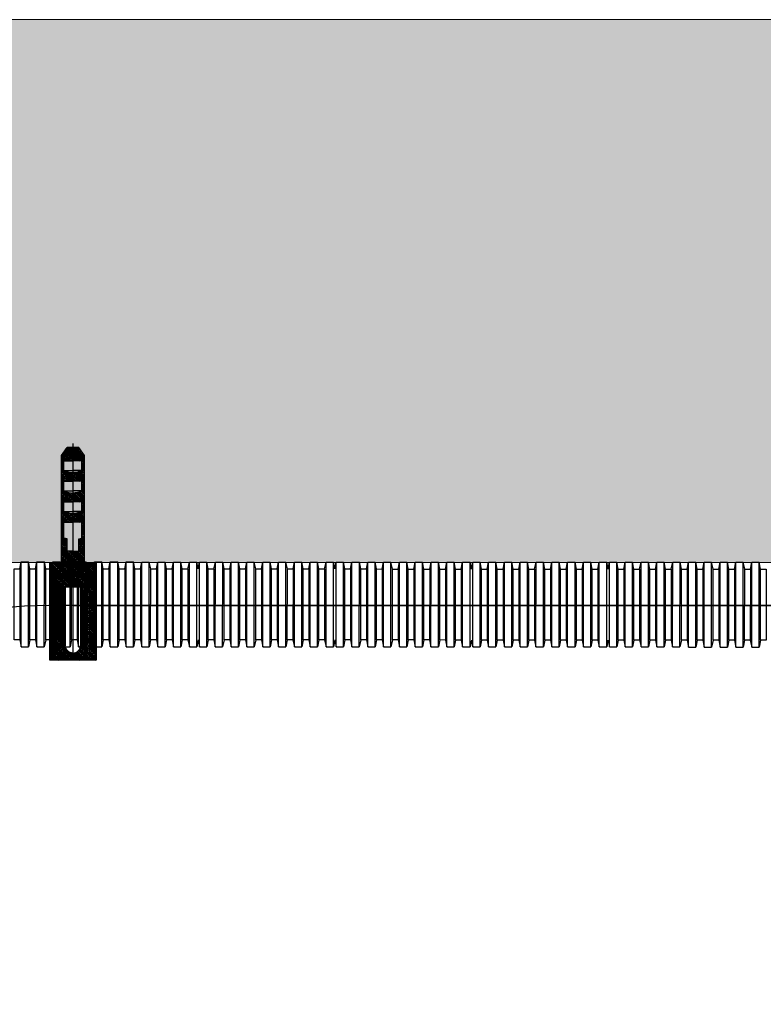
# Model space of a CAD drawing. Header units: millimetres. Extents: x -228268 to 1513407, y -439898 to -137408.
# Tile 19 of 125: x -114671 to -113269, y -242364 to -240506. Entities that reach past the tile are written whole.
import ezdxf

# ---------------------------------------------------------------- set-up
doc = ezdxf.new("R2010")
doc.units = ezdxf.units.MM
doc.layers.add('Эле-во', color=1, linetype='Continuous', lineweight=30)
doc.linetypes.add('Кабель в трубе', pattern='A,8,[133,ltypeshp.shx,S=1,R=0,X=10,Y=1.3],-3,[130,ltypeshp.shx,S=1.5,R=-45,X=-1.5,Y=0],8', length=19)

# ---------------------------------------------------------------- blocks, each defined once
blk = doc.blocks.new('A$Cbf3d3d01')
at = {"ltscale": 10000}
h = blk.add_hatch(dxfattribs=at)
h.set_pattern_fill('ANSI38', color=256, scale=10)
h.set_pattern_definition([(45, (-580.652, -8183.02), (-22.45064, 22.45064), []), (135, (-580.652, -8183.02), (-67.35192, 22.45064), [79.375, -47.625])])
h.paths.add_polyline_path([(600, -3739), (200, -3739), (200, -5268, -0.37497), (0, -5468, -0.37497), (-200, -5268), (-200, -3739), (-600, -3739), (-600, -5651), (600, -5651)])
h.paths.add_polyline_path([(600, -3101), (0, -3101), (0, -3739), (600, -3739)])
h.paths.add_polyline_path([(0, -3101), (-600, -3101), (-600, -3739), (-200, -3739), (0, -3739)])
h.paths.add_polyline_path([(300, -316), (0, -316), (0, -451), (234, -451), (234, -701, -0.115701), (0, -759), (0, -985), (234, -985), (234, -1235, -0.115701), (0, -1292), (0, -1519), (234, -1519), (234, -1769, -0.115701), (0, -1826), (0, -2052), (234, -2052), (234, -2472), (150, -2487), (150, -2807), (0, -2807), (0, -3101), (300, -3101)])
h.paths.add_polyline_path([(0, -2807), (-150, -2807), (-150, -2487), (-234, -2472), (-234, -2052), (0, -2052), (0, -1826, -0.115701), (-234, -1769), (-234, -1519), (0, -1519), (0, -1292, -0.115701), (-234, -1235), (-234, -985), (0, -985), (0, -759, -0.115701), (-234, -701), (-234, -451), (0, -451), (0, -316), (-300, -316), (-300, -3101), (0, -3101)])
h.paths.add_polyline_path([(0, -101), (-150, -101), (-300, -316), (0, -316)])
h.paths.add_polyline_path([(150, -101), (0, -101), (0, -316), (300, -316)])
for points in [[(0, 0), (0, -5468)], [(-300, -3101), (-300, -316), (-150, -101)], [(-150, -101), (150, -101)], [(300, -3101), (300, -316), (150, -101)], [(-300, -316), (300, -316)], [(-234, -701), (-234, -451), (0, -451)], [(234, -701), (234, -451), (0, -451)], [(-234, -701), (0, -701)], [(234, -701), (0, -701)], [(-234, -1235), (-234, -985), (0, -985)], [(234, -1235), (234, -985), (0, -985)], [(-234, -1235), (0, -1235)], [(234, -1235), (0, -1235)], [(-234, -1769), (-234, -1519), (0, -1519)], [(234, -1769), (234, -1519), (0, -1519)], [(-234, -1769), (0, -1769)], [(234, -1769), (0, -1769)], [(0, -2807), (-150, -2807), (-150, -2487), (-234, -2472), (-234, -2052), (0, -2052)], [(0, -2807), (150, -2807), (150, -2487), (234, -2472), (234, -2052), (0, -2052)], [(600, -3739), (-600, -3739)], [(-200, -3739), (-200, -5268)], [(200, -3739), (200, -5268)]]:
    blk.add_lwpolyline(points, dxfattribs=at)
for points in [[(-234, -701, 0.115701), (0, -759)], [(234, -701, -0.115701), (0, -759)], [(-234, -1235, 0.115701), (0, -1292)], [(234, -1235, -0.115701), (0, -1292)], [(-234, -1769, 0.115701), (0, -1826)], [(234, -1769, -0.115701), (0, -1826)], [(0, -5468, -0.37497), (-200, -5268)], [(0, -5468, 0.37497), (200, -5268)]]:
    blk.add_lwpolyline(points, format="xyb", dxfattribs=at)
blk.add_lwpolyline([(600, -5651), (600, -3101), (-600, -3101), (-600, -5651)], close=True, dxfattribs=at)
blk = doc.blocks.new('A$C83e4ce7a')
at = {"lineweight": 20}
h = blk.add_hatch(dxfattribs=at)
h.set_pattern_fill('GRAVEL', color=256, scale=22.759884, style=0)
h.set_pattern_definition([(228.0128, (-66094.575, -55861.882), (-4624.81243, -5202.915956), [77.7753, -7699.7827]), (184.9697, (-66146.604, -55919.693), (6937.223973, 578.096983), [133.465, -13213.0233]), (132.5104, (-66279.567, -55931.255), (5781.00642, -6359.1179), [94.108, -9316.6904]), (267.2737, (-66505.026, -56075.78), (578.098552, 11562.017531), [121.539, -12032.3315]), (292.8337, (-66510.807, -56197.18), (-2890.513519, 6937.216695), [119.1785, -11798.6785]), (357.2737, (-66464.56, -56307.02), (-11562.017531, 578.098552), [121.539, -12032.3315]), (37.6942, (-66343.158, -56312.801), (-7515.3185617, -5781.0054724), [160.729, -15912.1407]), (72.2553, (-66215.976, -56214.524), (4046.715533, 12718.2270655), [151.7447, -15022.73]), (121.4296, (-66169.728, -56070), (-4624.809692, 7515.304974), [121.9504, -12073.0945]), (175.2364, (-66233.32, -55965.94), (6359.106693, -578.095637), [139.2252, -6822.025]), (222.3974, (-66372.063, -55954.379), (-6937.21296, -6359.1034155), [180.0484, -17824.813]), (138.8141, (-65932.706, -56081.56), (-4046.70486, 3468.60104), [61.4528, -6083.8536]), (171.4692, (-65978.954, -56041.094), (7515.302342, -1156.2050385), [116.9134, -11574.448]), (225, (-66094.57, -56023.75), (-1e-13, -578.1007), [81.7556, -735.802]), (203.1986, (-66135.04, -55954.38), (2890.51506, 1156.207195), [44.027, -4358.6544]), (291.8014, (-66175.51, -55971.72), (-578.10147, 1734.3043), [62.2633, -3050.917]), (30.9638, (-66152.38, -56029.53), (1734.30136, 1156.20303), [101.1267, -3269.7533]), (161.5651, (-66065.67, -55977.5), (1156.20265, -578.1002), [73.1245, -1754.992]), (16.3895, (-66510.807, -55971.72), (5781.013815, 1734.29958), [102.4395, -10141.5313]), (70.3462, (-66412.53, -55942.817), (-2312.397807, -6359.102696), [85.941, -8508.1455]), (293.1986, (-66065.67, -55861.88), (-1156.207195, 2890.51506), [88.0534, -4314.6368]), (343.6105, (-66030.983, -55942.817), (-5781.013815, 1734.29958), [102.4395, -10141.5313]), (339.444, (-66510.81, -56330.144), (-2890.5089, 1156.20072), [98.786, -4840.504]), (294.7751, (-66418.31, -56364.83), (-2890.498577, 6359.108736), [82.7713, -8194.3777]), (66.8014, (-66059.89, -56439.98), (1156.207195, 2890.51506), [88.0534, -4314.6368]), (17.354, (-66025.202, -56359.05), (-7515.314219, -2312.400763), [96.9077, -9593.8375]), (69.444, (-66343.16, -56439.983), (-1156.20072, -2890.5089), [49.393, -4889.9156]), (101.3099, (-66094.57, -56439.98), (-578.09821, 2312.39684), [29.4775, -2918.2724]), (165.9638, (-66100.36, -56411.08), (1734.3044, -578.10006), [119.1785, -2264.3923]), (186.009, (-66215.976, -56382.173), (5781.002101, 578.099713), [110.4462, -10934.167]), (303.6901, (-66152.38, -56081.56), (-578.10126, 1156.201), [83.375, -2000.999]), (353.1572, (-66106.137, -56150.933), (9827.722128, -1156.2073034), [145.5624, -14410.6484]), (60.9454, (-65961.61, -56168.276), (-2312.39887, -4046.69779), [59.519, -5892.3975]), (90, (-65932.7, -56116.25), (-578.101, 578.101), [34.686, -543.415]), (120.2564, (-66227.538, -56364.83), (2312.39935, -4046.705397), [80.312, -7950.9152]), (48.0128, (-66268.005, -56295.46), (4624.81243, 5202.915956), [155.551, -7622.012]), (0, (-66163.95, -56179.84), (578.101, 578.101), [150.3063, -427.7948]), (325.3048, (-66013.64, -56179.838), (-5781.00061, 4046.707823), [91.406, -9049.1707]), (254.0546, (-65938.49, -56231.87), (-578.10254, -2312.40976), [84.1727, -4124.478]), (207.646, (-65961.611, -56312.801), (-10983.916331, -5781.014262), [137.0475, -13567.736]), (175.4261, (-66083.013, -56376.392), (-7515.3155445, 578.0982657), [144.987, -14353.703]), (175.4261, (-66083.013, -56376.392), (-7515.3155445, 578.0982657), [144.987, -14353.703])])
h.paths.add_polyline_path([(-4587.7, 3099.6), (-4587.7, 3018), (-4587.7, 2939.8), (-4587.7, 2856), (-4587.7, 2774.4), (-4587.7, 2399.9), (3688.2, 2399.9), (3688.2, 2774.4), (3688.2, 2856), (3688.2, 3018), (3688.2, 3099.6), (3688.2, 3424.1), (-4587.7, 3424.1)])
for p, q in [((-4587.7, 3424.1), (3688.2, 3424.1)), ((-4587.7, 2399.9), (3688.2, 2399.9))]:
    blk.add_line(p, q, dxfattribs=at)
for p, q in [((511.8, 2387.6), (514.4, 2400.7)), ((514.4, 2400.7), (528.3, 2400.7)), ((514.4, 2240.6), (514.4, 2400.7)), ((528.3, 2240.6), (528.3, 2400.7)), ((530.9, 2387.6), (528.3, 2400.7)), ((541.6, 2387.6), (544.2, 2400.7)), ((544.2, 2400.7), (558.2, 2400.7)), ((544.2, 2240.6), (544.2, 2400.7)), ((558.1, 2240.6), (558.2, 2400.7)), ((560.7, 2387.6), (558.2, 2400.7)), ((571.5, 2387.6), (574.1, 2400.7)), ((574, 2240.6), (574.1, 2400.7)), ((574.1, 2400.7), (588, 2400.7)), ((587.9, 2240.6), (588, 2400.7)), ((590.6, 2387.6), (588, 2400.7)), ((590.6, 2387.6), (593.2, 2400.7)), ((593.1, 2240.6), (593.2, 2400.7)), ((593.2, 2400.7), (607.1, 2400.7)), ((607, 2240.5), (607.1, 2400.7)), ((609.7, 2387.6), (607.1, 2400.7)), ((620.4, 2387.6), (623, 2400.7)), ((622.9, 2240.6), (623, 2400.7)), ((623, 2400.7), (636.9, 2400.7)), ((636.9, 2240.5), (636.9, 2400.7)), ((639.5, 2387.6), (636.9, 2400.7)), ((650.2, 2387.6), (652.8, 2400.7)), ((652.8, 2400.7), (666.7, 2400.7)), ((652.8, 2240.5), (652.8, 2400.7)), ((666.7, 2240.5), (666.7, 2400.7)), ((669.3, 2387.6), (666.7, 2400.7)), ((680, 2387.6), (682.6, 2400.7)), ((682.6, 2400.7), (696.5, 2400.7)), ((682.6, 2240.5), (682.6, 2400.7)), ((696.5, 2240.5), (696.5, 2400.7)), ((699.1, 2387.6), (696.5, 2400.7)), ((709.9, 2387.6), (712.4, 2400.7)), ((712.4, 2400.7), (726.4, 2400.7)), ((712.4, 2240.5), (712.4, 2400.7)), ((726.3, 2240.5), (726.4, 2400.7)), ((729, 2387.6), (726.4, 2400.7)), ((739.7, 2387.6), (742.3, 2400.6)), ((742.2, 2240.5), (742.3, 2400.6)), ((742.3, 2400.6), (756.2, 2400.6)), ((756.1, 2240.5), (756.2, 2400.6)), ((758.8, 2387.6), (756.2, 2400.6)), ((769.5, 2387.6), (772.1, 2400.6)), ((772, 2240.5), (772.1, 2400.6)), ((772.1, 2400.6), (786, 2400.6)), ((786, 2240.5), (786, 2400.6)), ((788.6, 2387.6), (786, 2400.6)), ((799.3, 2387.5), (801.9, 2400.6)), ((801.9, 2400.6), (815.8, 2400.6)), ((801.9, 2240.5), (801.9, 2400.6)), ((815.8, 2240.5), (815.8, 2400.6)), ((818.4, 2387.5), (815.8, 2400.6)), ((829.1, 2387.5), (831.7, 2400.6)), ((831.7, 2400.6), (845.7, 2400.6)), ((831.7, 2240.5), (831.7, 2400.6)), ((845.6, 2240.5), (845.7, 2400.6)), ((848.2, 2387.5), (845.7, 2400.6)), ((848.2, 2387.5), (850.8, 2400.6)), ((850.8, 2400.6), (864.8, 2400.6)), ((850.8, 2240.5), (850.8, 2400.6)), ((864.7, 2240.5), (864.8, 2400.6)), ((867.3, 2387.5), (864.8, 2400.6)), ((878.1, 2387.5), (880.7, 2400.6)), ((880.6, 2240.5), (880.7, 2400.6)), ((880.7, 2400.6), (894.6, 2400.6)), ((894.5, 2240.5), (894.6, 2400.6)), ((897.2, 2387.5), (894.6, 2400.6)), ((907.9, 2387.5), (910.5, 2400.6)), ((910.4, 2240.5), (910.5, 2400.6)), ((910.5, 2400.6), (924.4, 2400.6)), ((924.4, 2240.5), (924.4, 2400.6)), ((927, 2387.5), (924.4, 2400.6)), ((937.7, 2387.5), (940.3, 2400.6)), ((940.3, 2400.6), (954.2, 2400.6)), ((940.3, 2240.5), (940.3, 2400.6)), ((954.2, 2240.5), (954.2, 2400.6)), ((956.8, 2387.5), (954.2, 2400.6)), ((967.5, 2387.5), (970.1, 2400.6)), ((970.1, 2400.6), (984.1, 2400.6)), ((970.1, 2240.5), (970.1, 2400.6)), ((984, 2240.5), (984.1, 2400.6)), ((986.6, 2387.5), (984.1, 2400.6)), ((997.4, 2387.5), (999.9, 2400.6)), ((999.9, 2400.6), (1013.9, 2400.6)), ((999.9, 2240.4), (999.9, 2400.6)), ((1013.8, 2240.4), (1013.9, 2400.6)), ((1016.5, 2387.5), (1013.9, 2400.6)), ((1027.2, 2387.5), (1029.8, 2400.6)), ((1029.7, 2240.4), (1029.8, 2400.6)), ((1029.8, 2400.6), (1043.7, 2400.6)), ((1043.6, 2240.4), (1043.7, 2400.6)), ((1046.3, 2387.5), (1043.7, 2400.6)), ((1057, 2387.5), (1059.6, 2400.6)), ((1059.5, 2240.4), (1059.6, 2400.6)), ((1059.6, 2400.6), (1073.5, 2400.6)), ((1073.5, 2240.4), (1073.5, 2400.6)), ((1076.1, 2387.5), (1073.5, 2400.6)), ((1086.8, 2387.5), (1089.4, 2400.6)), ((1089.4, 2400.6), (1103.3, 2400.6)), ((1089.4, 2240.4), (1089.4, 2400.6)), ((1103.3, 2240.4), (1103.3, 2400.6)), ((1105.9, 2387.5), (1103.3, 2400.6)), ((1105.9, 2387.5), (1108.5, 2400.5)), ((1108.5, 2400.5), (1122.4, 2400.5)), ((1108.5, 2240.4), (1108.5, 2400.5)), ((1122.4, 2240.4), (1122.4, 2400.5)), ((1125, 2387.5), (1122.4, 2400.5)), ((1135.7, 2387.5), (1138.3, 2400.5)), ((1138.3, 2400.5), (1152.3, 2400.5)), ((1138.3, 2240.4), (1138.3, 2400.5)), ((1152.2, 2240.4), (1152.3, 2400.5)), ((1154.8, 2387.5), (1152.3, 2400.5)), ((1165.6, 2387.5), (1168.2, 2400.5)), ((1168.1, 2240.4), (1168.2, 2400.5)), ((1168.2, 2400.5), (1182.1, 2400.5)), ((1182, 2240.4), (1182.1, 2400.5)), ((1184.7, 2387.5), (1182.1, 2400.5)), ((1195.4, 2387.4), (1198, 2400.5)), ((1197.9, 2240.4), (1198, 2400.5)), ((1198, 2400.5), (1211.9, 2400.5)), ((1211.9, 2240.4), (1211.9, 2400.5)), ((1214.5, 2387.4), (1211.9, 2400.5)), ((1225.2, 2387.4), (1227.8, 2400.5)), ((1227.8, 2400.5), (1241.7, 2400.5)), ((1227.8, 2240.4), (1227.8, 2400.5)), ((1241.7, 2240.4), (1241.7, 2400.5)), ((1244.3, 2387.4), (1241.7, 2400.5)), ((1255, 2387.4), (1257.6, 2400.5)), ((1257.6, 2400.5), (1271.6, 2400.5)), ((1257.6, 2240.4), (1257.6, 2400.5)), ((1271.5, 2240.4), (1271.6, 2400.5)), ((1274.1, 2387.4), (1271.6, 2400.5)), ((1284.9, 2387.4), (1287.5, 2400.5)), ((1287.4, 2240.4), (1287.5, 2400.5)), ((1287.5, 2400.5), (1301.4, 2400.5)), ((1301.3, 2240.4), (1301.4, 2400.5)), ((1304, 2387.4), (1301.4, 2400.5)), ((1314.7, 2387.4), (1317.3, 2400.5)), ((1317.2, 2240.4), (1317.3, 2400.5)), ((1317.3, 2400.5), (1331.2, 2400.5)), ((1331.2, 2240.4), (1331.2, 2400.5)), ((1333.8, 2387.4), (1331.2, 2400.5)), ((1344.5, 2387.4), (1347.1, 2400.5)), ((1347, 2240.4), (1347.1, 2400.5)), ((1347.1, 2400.5), (1361, 2400.5)), ((1361, 2240.4), (1361, 2400.5)), ((1363.6, 2387.4), (1361, 2400.5)), ((1363.6, 2387.4), (1366.2, 2400.5)), ((1366.1, 2240.3), (1366.2, 2400.5)), ((1366.2, 2400.5), (1380.1, 2400.5)), ((1380.1, 2240.3), (1380.1, 2400.5)), ((1382.7, 2387.4), (1380.1, 2400.5)), ((1393.4, 2387.4), (1396, 2400.5)), ((1396, 2400.5), (1409.9, 2400.5)), ((1396, 2240.3), (1396, 2400.5)), ((1409.9, 2240.3), (1409.9, 2400.5)), ((1412.5, 2387.4), (1409.9, 2400.5)), ((1423.3, 2387.4), (1425.8, 2400.5)), ((1425.8, 2400.5), (1439.8, 2400.5)), ((1425.8, 2240.3), (1425.8, 2400.5)), ((1439.7, 2240.3), (1439.8, 2400.5)), ((1442.3, 2387.4), (1439.8, 2400.5)), ((1453.1, 2387.4), (1455.7, 2400.5)), ((1455.6, 2240.3), (1455.7, 2400.5)), ((1455.7, 2400.5), (1469.6, 2400.5)), ((1469.5, 2240.3), (1469.6, 2400.5)), ((1472.2, 2387.4), (1469.6, 2400.5)), ((1482.9, 2387.4), (1485.5, 2400.5)), ((1485.4, 2240.3), (1485.5, 2400.5)), ((1485.5, 2400.5), (1499.4, 2400.5)), ((1499.4, 2240.3), (1499.4, 2400.5)), ((1502, 2387.4), (1499.4, 2400.5)), ((1512.7, 2387.4), (1515.3, 2400.4)), ((1515.3, 2400.4), (1529.2, 2400.4)), ((1515.3, 2240.3), (1515.3, 2400.4)), ((1529.2, 2240.3), (1529.2, 2400.4)), ((1531.8, 2387.4), (1529.2, 2400.4)), ((1542.5, 2387.4), (1545.1, 2400.4)), ((1545.1, 2400.4), (1559.1, 2400.4)), ((1545.1, 2240.3), (1545.1, 2400.4)), ((1559, 2240.3), (1559.1, 2400.4)), ((1561.6, 2387.3), (1559.1, 2400.4)), ((1572.4, 2387.3), (1575, 2400.4)), ((1574.9, 2240.3), (1575, 2400.4)), ((1575, 2400.4), (1588.9, 2400.4)), ((1588.8, 2240.3), (1588.9, 2400.4)), ((1591.5, 2387.3), (1588.9, 2400.4)), ((1602.2, 2387.3), (1604.8, 2400.4)), ((1604.7, 2240.3), (1604.8, 2400.4)), ((1604.8, 2400.4), (1618.7, 2400.4)), ((1618.7, 2240.3), (1618.7, 2400.4)), ((1621.3, 2387.3), (1618.7, 2400.4)), ((1621.3, 2387.3), (1623.9, 2400.4)), ((1623.8, 2240.3), (1623.9, 2400.4)), ((1623.9, 2400.4), (1637.8, 2400.4)), ((1637.8, 2240.3), (1637.8, 2400.4)), ((1640.4, 2387.3), (1637.8, 2400.4)), ((1651.1, 2387.3), (1653.7, 2400.4)), ((1653.6, 2240.3), (1653.7, 2400.4)), ((1653.7, 2400.4), (1667.6, 2400.4)), ((1667.6, 2240.3), (1667.6, 2400.4)), ((1670.2, 2387.3), (1667.6, 2400.4)), ((1680.9, 2387.3), (1683.5, 2400.4)), ((1683.5, 2400.4), (1697.4, 2400.4)), ((1683.5, 2240.3), (1683.5, 2400.4)), ((1697.4, 2240.3), (1697.4, 2400.4)), ((1700, 2387.3), (1697.4, 2400.4)), ((1710.8, 2387.3), (1713.3, 2400.4)), ((1713.3, 2400.4), (1727.3, 2400.4)), ((1713.3, 2240.3), (1713.3, 2400.4)), ((1727.2, 2240.3), (1727.3, 2400.4)), ((1729.8, 2387.3), (1727.3, 2400.4)), ((1740.6, 2387.3), (1743.2, 2400.4)), ((1743.1, 2240.3), (1743.2, 2400.4)), ((1743.2, 2400.4), (1757.1, 2400.4)), ((1757, 2240.3), (1757.1, 2400.4)), ((1759.7, 2387.3), (1757.1, 2400.4)), ((1770.4, 2387.3), (1773, 2400.4)), ((1772.9, 2240.2), (1773, 2400.4)), ((1773, 2400.4), (1786.9, 2400.4)), ((1786.9, 2240.2), (1786.9, 2400.4)), ((1789.5, 2387.3), (1786.9, 2400.4)), ((1800.2, 2387.3), (1802.8, 2400.4)), ((1802.8, 2400.4), (1816.7, 2400.4)), ((1802.8, 2240.2), (1802.8, 2400.4)), ((1816.7, 2240.2), (1816.7, 2400.4)), ((1819.3, 2387.3), (1816.7, 2400.4)), ((1830, 2387.3), (1832.6, 2400.4)), ((1832.6, 2400.4), (1846.6, 2400.4)), ((1832.6, 2240.2), (1832.6, 2400.4)), ((1846.5, 2240.2), (1846.6, 2400.4)), ((1849.1, 2387.3), (1846.6, 2400.4)), ((1859.9, 2387.3), (1862.5, 2400.4)), ((1862.4, 2240.2), (1862.5, 2400.4)), ((1862.5, 2400.4), (1876.4, 2400.3)), ((1876.3, 2240.2), (1876.4, 2400.3)), ((1879, 2387.3), (1876.4, 2400.3)), ((1889.7, 2387.3), (1892.3, 2400.3)), ((1892.2, 2240.2), (1892.3, 2400.3)), ((1892.3, 2400.3), (1906.2, 2400.3)), ((1906.2, 2240.2), (1906.2, 2400.3)), ((1908.8, 2387.3), (1906.2, 2400.3)), ((511.8, 2253.7), (514.4, 2240.6)), ((530.9, 2253.7), (528.3, 2240.6)), ((541.6, 2253.7), (544.2, 2240.6)), ((560.7, 2253.6), (558.1, 2240.6)), ((571.4, 2253.6), (574, 2240.6)), ((590.5, 2253.6), (587.9, 2240.6)), ((590.5, 2253.6), (593.1, 2240.6)), ((609.6, 2253.6), (607, 2240.5)), ((620.3, 2253.6), (622.9, 2240.6)), ((639.4, 2253.6), (636.9, 2240.5)), ((650.2, 2253.6), (652.8, 2240.5)), ((669.3, 2253.6), (666.7, 2240.5)), ((680, 2253.6), (682.6, 2240.5)), ((699.1, 2253.6), (696.5, 2240.5)), ((709.8, 2253.6), (712.4, 2240.5)), ((728.9, 2253.6), (726.3, 2240.5)), ((739.6, 2253.6), (742.2, 2240.5)), ((758.7, 2253.6), (756.1, 2240.5)), ((769.5, 2253.6), (772, 2240.5)), ((788.6, 2253.6), (786, 2240.5)), ((799.3, 2253.6), (801.9, 2240.5)), ((818.4, 2253.6), (815.8, 2240.5)), ((829.1, 2253.6), (831.7, 2240.5)), ((848.2, 2253.6), (845.6, 2240.5)), ((848.2, 2253.6), (850.8, 2240.5)), ((867.3, 2253.6), (864.7, 2240.5)), ((878, 2253.6), (880.6, 2240.5)), ((897.1, 2253.6), (894.5, 2240.5)), ((907.9, 2253.6), (910.4, 2240.5)), ((926.9, 2253.6), (924.4, 2240.5)), ((937.7, 2253.6), (940.3, 2240.5)), ((956.8, 2253.5), (954.2, 2240.5)), ((967.5, 2253.5), (970.1, 2240.5)), ((986.6, 2253.5), (984, 2240.5)), ((997.3, 2253.5), (999.9, 2240.4)), ((1016.4, 2253.5), (1013.8, 2240.4)), ((1027.1, 2253.5), (1029.7, 2240.4)), ((1046.2, 2253.5), (1043.6, 2240.4)), ((1057, 2253.5), (1059.5, 2240.4)), ((1076.1, 2253.5), (1073.5, 2240.4)), ((1086.8, 2253.5), (1089.4, 2240.4)), ((1105.9, 2253.5), (1103.3, 2240.4)), ((1105.9, 2253.5), (1108.5, 2240.4)), ((1125, 2253.5), (1122.4, 2240.4)), ((1135.7, 2253.5), (1138.3, 2240.4)), ((1154.8, 2253.5), (1152.2, 2240.4)), ((1165.5, 2253.5), (1168.1, 2240.4)), ((1184.6, 2253.5), (1182, 2240.4)), ((1195.4, 2253.5), (1197.9, 2240.4)), ((1214.5, 2253.5), (1211.9, 2240.4)), ((1225.2, 2253.5), (1227.8, 2240.4)), ((1244.3, 2253.5), (1241.7, 2240.4)), ((1255, 2253.5), (1257.6, 2240.4)), ((1274.1, 2253.5), (1271.5, 2240.4)), ((1284.8, 2253.5), (1287.4, 2240.4)), ((1303.9, 2253.5), (1301.3, 2240.4)), ((1314.6, 2253.4), (1317.2, 2240.4)), ((1333.7, 2253.4), (1331.2, 2240.4)), ((1344.5, 2253.4), (1347, 2240.4)), ((1363.6, 2253.4), (1361, 2240.4)), ((1363.6, 2253.4), (1366.1, 2240.3)), ((1382.7, 2253.4), (1380.1, 2240.3)), ((1393.4, 2253.4), (1396, 2240.3)), ((1412.5, 2253.4), (1409.9, 2240.3)), ((1423.2, 2253.4), (1425.8, 2240.3)), ((1442.3, 2253.4), (1439.7, 2240.3)), ((1453, 2253.4), (1455.6, 2240.3)), ((1472.1, 2253.4), (1469.5, 2240.3)), ((1482.9, 2253.4), (1485.4, 2240.3)), ((1502, 2253.4), (1499.4, 2240.3)), ((1512.7, 2253.4), (1515.3, 2240.3)), ((1531.8, 2253.4), (1529.2, 2240.3)), ((1542.5, 2253.4), (1545.1, 2240.3)), ((1561.6, 2253.4), (1559, 2240.3)), ((1572.3, 2253.4), (1574.9, 2240.3)), ((1591.4, 2253.4), (1588.8, 2240.3)), ((1602.1, 2253.4), (1604.7, 2240.3)), ((1621.2, 2253.4), (1618.7, 2240.3)), ((1621.2, 2253.4), (1623.8, 2240.3)), ((1640.3, 2253.4), (1637.8, 2240.3)), ((1651.1, 2253.4), (1653.6, 2240.3)), ((1670.2, 2253.4), (1667.6, 2240.3)), ((1680.9, 2253.4), (1683.5, 2240.3)), ((1700, 2253.4), (1697.4, 2240.3)), ((1710.7, 2253.3), (1713.3, 2240.3)), ((1729.8, 2253.3), (1727.2, 2240.3)), ((1740.5, 2253.3), (1743.1, 2240.3)), ((1759.6, 2253.3), (1757, 2240.3)), ((1770.4, 2253.3), (1772.9, 2240.2)), ((1789.5, 2253.3), (1786.9, 2240.2)), ((1800.2, 2253.3), (1802.8, 2240.2)), ((1819.3, 2253.3), (1816.7, 2240.2)), ((1830, 2253.3), (1832.6, 2240.2)), ((1849.1, 2253.3), (1846.5, 2240.2)), ((1859.8, 2253.3), (1862.4, 2240.2)), ((1878.9, 2253.3), (1876.3, 2240.2)), ((1889.6, 2253.3), (1892.2, 2240.2)), ((1908.7, 2253.3), (1906.2, 2240.2)), ((514.4, 2240.6), (528.3, 2240.6)), ((544.2, 2240.6), (558.1, 2240.6)), ((574, 2240.6), (587.9, 2240.6)), ((593.1, 2240.6), (607, 2240.5)), ((622.9, 2240.6), (636.9, 2240.5)), ((652.8, 2240.5), (666.7, 2240.5)), ((682.6, 2240.5), (696.5, 2240.5)), ((712.4, 2240.5), (726.3, 2240.5)), ((742.2, 2240.5), (756.1, 2240.5)), ((772, 2240.5), (786, 2240.5)), ((801.9, 2240.5), (815.8, 2240.5)), ((831.7, 2240.5), (845.6, 2240.5)), ((850.8, 2240.5), (864.7, 2240.5)), ((880.6, 2240.5), (894.5, 2240.5)), ((910.4, 2240.5), (924.4, 2240.5)), ((940.3, 2240.5), (954.2, 2240.5)), ((970.1, 2240.5), (984, 2240.5)), ((999.9, 2240.4), (1013.8, 2240.4)), ((1029.7, 2240.4), (1043.6, 2240.4)), ((1059.5, 2240.4), (1073.5, 2240.4)), ((1089.4, 2240.4), (1103.3, 2240.4)), ((1108.5, 2240.4), (1122.4, 2240.4)), ((1138.3, 2240.4), (1152.2, 2240.4)), ((1168.1, 2240.4), (1182, 2240.4)), ((1197.9, 2240.4), (1211.9, 2240.4)), ((1227.8, 2240.4), (1241.7, 2240.4)), ((1257.6, 2240.4), (1271.5, 2240.4)), ((1287.4, 2240.4), (1301.3, 2240.4)), ((1317.2, 2240.4), (1331.2, 2240.4)), ((1347, 2240.4), (1361, 2240.4)), ((1366.1, 2240.3), (1380.1, 2240.3)), ((1396, 2240.3), (1409.9, 2240.3)), ((1425.8, 2240.3), (1439.7, 2240.3)), ((1455.6, 2240.3), (1469.5, 2240.3)), ((1485.4, 2240.3), (1499.4, 2240.3)), ((1515.3, 2240.3), (1529.2, 2240.3)), ((1545.1, 2240.3), (1559, 2240.3)), ((1574.9, 2240.3), (1588.8, 2240.3)), ((1604.7, 2240.3), (1618.7, 2240.3)), ((1623.8, 2240.3), (1637.8, 2240.3)), ((1653.6, 2240.3), (1667.6, 2240.3)), ((1683.5, 2240.3), (1697.4, 2240.3)), ((1713.3, 2240.3), (1727.2, 2240.3)), ((1743.1, 2240.3), (1757, 2240.3)), ((1772.9, 2240.2), (1786.9, 2240.2)), ((1802.8, 2240.2), (1816.7, 2240.2)), ((1832.6, 2240.2), (1846.5, 2240.2)), ((1862.4, 2240.2), (1876.3, 2240.2)), ((1892.2, 2240.2), (1906.2, 2240.2))]:
    blk.add_line(p, q)
for points in [[(511.8, 2253.7), (501.1, 2253.7), (501.1, 2387.6), (511.8, 2387.6)], [(541.6, 2253.7), (530.9, 2253.7), (530.9, 2387.6), (541.6, 2387.6)], [(571.4, 2253.6), (560.7, 2253.6), (560.7, 2387.6), (571.5, 2387.6)], [(620.3, 2253.6), (609.6, 2253.6), (609.7, 2387.6), (620.4, 2387.6)], [(650.2, 2253.6), (639.4, 2253.6), (639.5, 2387.6), (650.2, 2387.6)], [(680, 2253.6), (669.3, 2253.6), (669.3, 2387.6), (680, 2387.6)], [(709.8, 2253.6), (699.1, 2253.6), (699.1, 2387.6), (709.9, 2387.6)], [(739.6, 2253.6), (728.9, 2253.6), (729, 2387.6), (739.7, 2387.6)], [(769.5, 2253.6), (758.7, 2253.6), (758.8, 2387.6), (769.5, 2387.6)], [(799.3, 2253.6), (788.6, 2253.6), (788.6, 2387.6), (799.3, 2387.5)], [(829.1, 2253.6), (818.4, 2253.6), (818.4, 2387.5), (829.1, 2387.5)], [(878, 2253.6), (867.3, 2253.6), (867.3, 2387.5), (878.1, 2387.5)], [(907.9, 2253.6), (897.1, 2253.6), (897.2, 2387.5), (907.9, 2387.5)], [(937.7, 2253.6), (926.9, 2253.6), (927, 2387.5), (937.7, 2387.5)], [(967.5, 2253.5), (956.8, 2253.5), (956.8, 2387.5), (967.5, 2387.5)], [(997.3, 2253.5), (986.6, 2253.5), (986.6, 2387.5), (997.4, 2387.5)], [(1027.1, 2253.5), (1016.4, 2253.5), (1016.5, 2387.5), (1027.2, 2387.5)], [(1057, 2253.5), (1046.2, 2253.5), (1046.3, 2387.5), (1057, 2387.5)], [(1086.8, 2253.5), (1076.1, 2253.5), (1076.1, 2387.5), (1086.8, 2387.5)], [(1135.7, 2253.5), (1125, 2253.5), (1125, 2387.5), (1135.7, 2387.5)], [(1165.5, 2253.5), (1154.8, 2253.5), (1154.8, 2387.5), (1165.6, 2387.5)], [(1195.4, 2253.5), (1184.6, 2253.5), (1184.7, 2387.5), (1195.4, 2387.4)], [(1225.2, 2253.5), (1214.5, 2253.5), (1214.5, 2387.4), (1225.2, 2387.4)], [(1255, 2253.5), (1244.3, 2253.5), (1244.3, 2387.4), (1255, 2387.4)], [(1284.8, 2253.5), (1274.1, 2253.5), (1274.1, 2387.4), (1284.9, 2387.4)], [(1314.6, 2253.4), (1303.9, 2253.5), (1304, 2387.4), (1314.7, 2387.4)], [(1344.5, 2253.4), (1333.7, 2253.4), (1333.8, 2387.4), (1344.5, 2387.4)], [(1393.4, 2253.4), (1382.7, 2253.4), (1382.7, 2387.4), (1393.4, 2387.4)], [(1423.2, 2253.4), (1412.5, 2253.4), (1412.5, 2387.4), (1423.3, 2387.4)], [(1453, 2253.4), (1442.3, 2253.4), (1442.3, 2387.4), (1453.1, 2387.4)], [(1482.9, 2253.4), (1472.1, 2253.4), (1472.2, 2387.4), (1482.9, 2387.4)], [(1512.7, 2253.4), (1502, 2253.4), (1502, 2387.4), (1512.7, 2387.4)], [(1542.5, 2253.4), (1531.8, 2253.4), (1531.8, 2387.4), (1542.5, 2387.4)], [(1572.3, 2253.4), (1561.6, 2253.4), (1561.6, 2387.3), (1572.4, 2387.3)], [(1602.1, 2253.4), (1591.4, 2253.4), (1591.5, 2387.3), (1602.2, 2387.3)], [(1651.1, 2253.4), (1640.3, 2253.4), (1640.4, 2387.3), (1651.1, 2387.3)], [(1680.9, 2253.4), (1670.2, 2253.4), (1670.2, 2387.3), (1680.9, 2387.3)], [(1710.7, 2253.3), (1700, 2253.4), (1700, 2387.3), (1710.8, 2387.3)], [(1740.5, 2253.3), (1729.8, 2253.3), (1729.8, 2387.3), (1740.6, 2387.3)], [(1770.4, 2253.3), (1759.6, 2253.3), (1759.7, 2387.3), (1770.4, 2387.3)], [(1800.2, 2253.3), (1789.5, 2253.3), (1789.5, 2387.3), (1800.2, 2387.3)], [(1830, 2253.3), (1819.3, 2253.3), (1819.3, 2387.3), (1830, 2387.3)], [(1859.8, 2253.3), (1849.1, 2253.3), (1849.1, 2387.3), (1859.9, 2387.3)], [(1889.6, 2253.3), (1878.9, 2253.3), (1879, 2387.3), (1889.7, 2387.3)], [(1919.5, 2253.3), (1908.7, 2253.3), (1908.8, 2387.3), (1919.5, 2387.3)]]:
    blk.add_lwpolyline(points, close=True)
at = {"layer": 'Эле-во', "linetype": 'Кабель в трубе', "ltscale": 12}
for p, q in [((612.2, 2318.6), (3688.2, 2318.6)), ((3619.8, 2318.6), (612.2, 2318.6))]:
    blk.add_line(p, q, dxfattribs=at)
blk.add_arc((583, 1186.4), 1132.5, 88.5226, 160.4131, dxfattribs=at)
at = {"ltscale": 10000, "xscale": -0.07237853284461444, "yscale": 0.07237853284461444, "zscale": 0.07237853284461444}
blk.add_blockref('A$Cbf3d3d01', (612.2, 2624.3), dxfattribs=at)

msp = doc.modelspace()

# ---------------------------------------------------------------- block references
at = {"lineweight": -3, "ltscale": 10000}
msp.add_blockref('A$C83e4ce7a', (-115183.2, -243930.1), dxfattribs=at)

doc.saveas('drawing.dxf')
